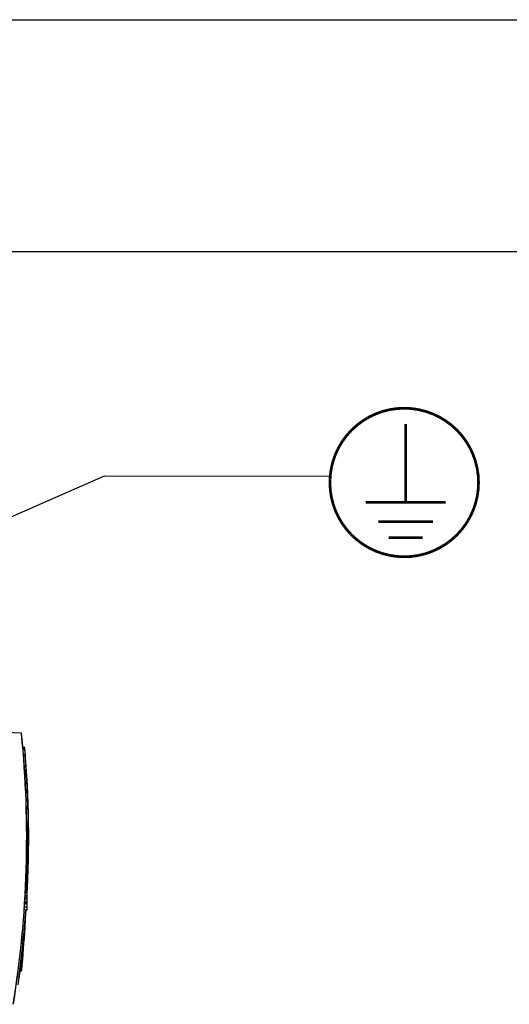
# Model space of a CAD drawing. Extents: x 0 to 420, y 0 to 297.
# Tile 33 of 45: x 192 to 219, y 244 to 297. Entities that reach past the tile are written whole.
import ezdxf

# ---------------------------------------------------------------- set-up
doc = ezdxf.new("R2010")
doc.units = 0
doc.header["$LTSCALE"] = 23.1
doc.layers.get('0').update_dxf_attribs({"linetype": 'CONTINUOUS'})

# ---------------------------------------------------------------- blocks, each defined once
blk = doc.blocks.new('EARTH_BL4', base_point=(193.671, 268.353))
at = {"color": 2, "linetype": 'CONTINUOUS'}
for p, q in [((170.188, 260.625), (197.013, 272.446)), ((197.013, 272.446), (209.168, 272.426))]:
    blk.add_line(p, q, dxfattribs=at)
at = {"color": 7, "linetype": 'CONTINUOUS', "const_width": 0.148}
blk.add_lwpolyline([(209.154, 272.082, 1), (217.154, 272.082, 1)], format="xyb", close=True, dxfattribs=at)
for points in [[(213.233, 271.008), (213.233, 275.226)], [(211.082, 271.008), (215.384, 271.008)], [(211.754, 269.977), (214.711, 269.977)], [(212.315, 269.117), (214.15, 269.117)]]:
    blk.add_lwpolyline(points, dxfattribs=at)
at = {"color": 2, "linetype": 'CONTINUOUS'}
blk.add_solid([(173.189, 262.494), (170.188, 260.625), (173.592, 261.579)], dxfattribs=at)

msp = doc.modelspace()

# ---------------------------------------------------------------- linework, layer by layer
at = {"color": 7, "linetype": 'CONTINUOUS'}
for p, q in [((0, 297), (420, 297)), ((405, 284.5), (15, 284.5)), ((186.865, 258.806), (192.511, 258.609)), ((192.711, 257.812), (192.629, 257.812)), ((192.716, 257.712), (192.638, 257.712)), ((192.839, 253.806), (192.832, 253.806)), ((192.839, 253.666), (192.834, 253.666)), ((192.839, 253.624), (192.835, 253.624)), ((192.839, 253.43), (192.837, 253.43)), ((192.839, 253.806), (192.839, 253.243)), ((192.839, 253.392), (192.837, 253.392)), ((192.839, 250.03), (192.839, 253.178)), ((192.839, 252.541), (192.837, 252.541)), ((192.839, 252.662), (192.838, 252.662)), ((192.839, 252.654), (192.838, 252.654)), ((192.839, 251.83), (192.827, 251.83)), ((192.839, 251.872), (192.828, 251.872)), ((192.839, 252.012), (192.83, 252.012)), ((192.839, 252.088), (192.832, 252.088)), ((192.839, 251.449), (192.818, 251.449)), ((192.839, 251.598), (192.822, 251.598)), ((192.839, 251.636), (192.823, 251.636)), ((192.839, 251.129), (192.808, 251.129)), ((192.839, 250.252), (192.772, 250.252)), ((192.839, 250.39), (192.779, 250.39)), ((192.839, 250.533), (192.785, 250.533)), ((192.839, 250.529), (192.785, 250.529)), ((192.839, 250.602), (192.788, 250.602)), ((192.839, 250.635), (192.79, 250.635)), ((192.839, 249.822), (192.75, 249.822)), ((192.839, 249.965), (192.758, 249.965)), ((192.839, 250.03), (192.761, 250.03)), ((192.839, 250.169), (192.768, 250.169)), ((192.839, 249.965), (192.839, 249.053)), ((192.845, 249.732), (192.845, 249.731)), ((192.839, 249.457), (192.728, 249.457)), ((192.839, 249.513), (192.731, 249.513)), ((192.839, 249.657), (192.74, 249.657)), ((192.839, 249.053), (192.701, 249.053)), ((192.839, 249.077), (192.703, 249.077)), ((192.742, 248.081), (192.753, 248.273)), ((192.743, 248.119), (192.744, 248.125)), ((192.554, 246.094), (192.506, 246.077)), ((192.467, 245.754), (192.523, 245.775))]:
    msp.add_line(p, q, dxfattribs=at)
at = {"color": 9, "linetype": 'CONTINUOUS'}
for p, q in [((192.527, 258.586), (192.158, 258.599)), ((192.551, 258.563), (192.559, 258.564)), ((192.712, 257.788), (192.631, 257.788)), ((192.716, 257.736), (192.636, 257.736)), ((192.711, 257.812), (192.712, 257.788)), ((192.731, 257.789), (192.712, 257.788)), ((192.736, 257.737), (192.716, 257.736)), ((192.716, 257.736), (192.716, 257.712)), ((192.716, 257.712), (192.731, 257.551)), ((192.662, 257.412), (192.743, 257.412)), ((192.731, 257.551), (192.743, 257.412)), ((192.763, 257.413), (192.743, 257.412)), ((192.839, 252.315), (192.835, 252.315)), ((192.839, 250.929), (192.801, 250.929)), ((192.839, 250.299), (192.775, 250.299)), ((192.839, 250.347), (192.777, 250.347)), ((192.839, 250.374), (192.778, 250.374)), ((192.839, 250.387), (192.779, 250.387)), ((192.839, 250.722), (192.793, 250.722)), ((192.839, 249.223), (192.713, 249.223)), ((192.839, 249.401), (192.724, 249.401)), ((192.619, 246.884), (192.638, 247.133)), ((192.638, 247.133), (192.65, 247.309)), ((192.564, 246.213), (192.601, 246.65)), ((192.601, 246.65), (192.619, 246.884)), ((192.546, 246.081), (192.505, 246.069)), ((192.547, 246.092), (192.546, 246.081)), ((192.554, 246.094), (192.564, 246.213)), ((192.485, 245.906), (192.537, 245.92)), ((192.523, 245.775), (192.537, 245.92))]:
    msp.add_line(p, q, dxfattribs=at)
for points in [[(192.527, 258.586), (192.526, 258.592), (192.525, 258.597), (192.522, 258.602), (192.519, 258.606), (192.515, 258.608), (192.511, 258.609)], [(192.539, 258.582), (192.535, 258.584), (192.532, 258.585), (192.527, 258.586)], [(192.549, 258.572), (192.547, 258.574), (192.546, 258.576), (192.544, 258.578), (192.542, 258.58), (192.539, 258.582)], [(192.551, 258.563), (192.551, 258.565), (192.551, 258.566), (192.55, 258.568), (192.549, 258.57), (192.549, 258.572)], [(192.546, 246.081), (192.548, 246.028), (192.547, 245.98), (192.543, 245.942), (192.537, 245.92)], [(192.585, 246.062), (192.581, 246.069), (192.567, 246.075), (192.546, 246.081)], [(192.537, 245.92), (192.556, 245.931), (192.57, 245.948), (192.576, 245.969)]]:
    msp.add_lwpolyline(points, dxfattribs=at)
at = {"color": 7, "linetype": 'CONTINUOUS'}
for points in [[(192.726, 248.162), (192.726, 248.162), (192.74, 248.141), (192.744, 248.115)], [(192.738, 248.103), (192.742, 248.114), (192.743, 248.116)], [(192.554, 246.094), (192.573, 246.106), (192.587, 246.123), (192.593, 246.145)], [(192.523, 245.775), (192.532, 245.779), (192.541, 245.786), (192.549, 245.794), (192.556, 245.803), (192.56, 245.814), (192.562, 245.825)]]:
    msp.add_lwpolyline(points, dxfattribs=at)
at = {"color": 9, "linetype": 'CONTINUOUS'}
for radius, start, end in [(55.992, 350.7666, 5.729), (56.08, 4.8708, 4.9241), (56.08, 357.1033, 4.5386), (56.08, 356.9244, 357.0255), (56.08, 352.2501, 355.9903)]:
    msp.add_arc((136.839, 252.974), radius, start, end, dxfattribs=at)
at = {"color": 7, "linetype": 'CONTINUOUS'}
for centre, radius, start, end in [((136.839, 252.974), 56, 350.7666, 5.729), ((192.509, 258.559), 0.05, 5.729, 87.9986), ((192.711, 257.792), 0.02, 4.9282, 90), ((192.716, 257.732), 0.02, 270, 4.8667), ((136.839, 252.974), 56.1, 356.6874, 4.9282), ((136.839, 252.974), 56.1, 356.6105, 356.6862), ((136.839, 252.974), 56.1, 351.8581, 355.9917), ((136.67, 251.412), 56.17, 356.6464, 357.2396), ((136.67, 251.412), 56.17, 354.2922, 356.636)]:
    msp.add_arc(centre, radius, start, end, dxfattribs=at)

# ---------------------------------------------------------------- block references
at = {"color": 2, "linetype": 'CONTINUOUS'}
msp.add_blockref('EARTH_BL4', (193.671, 268.353), dxfattribs=at)

doc.saveas('drawing.dxf')
